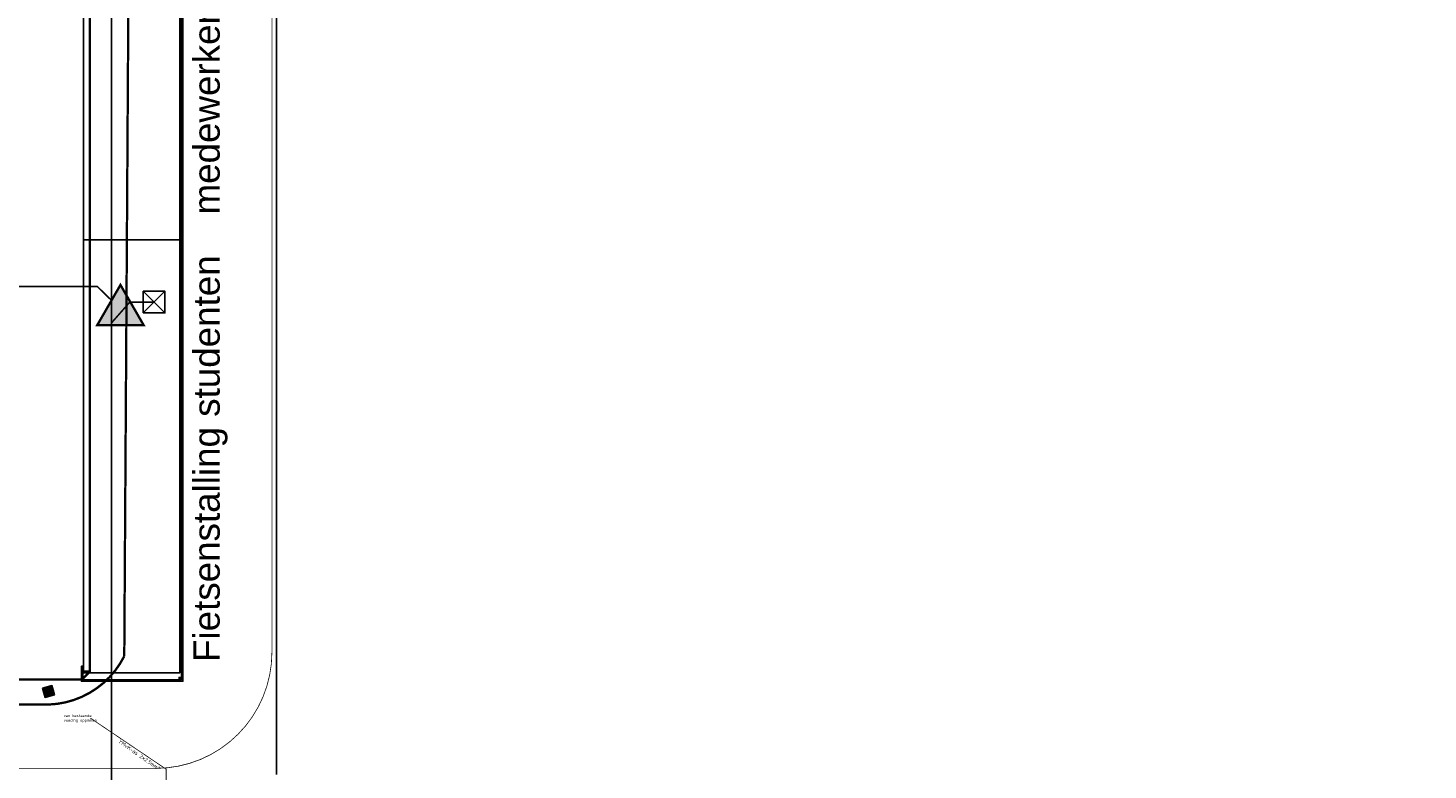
# Model space of a CAD drawing. Header units: millimetres. Extents: x 78245 to 370331, y -43659 to 214111.
# Tile 59 of 64: x 271034 to 361465, y 35516 to 83449. Entities that reach past the tile are written whole.
import ezdxf
from ezdxf.lldxf.tags import DXFTag

# ---------------------------------------------------------------- set-up
doc = ezdxf.new("R2010")
doc.units = ezdxf.units.MM
doc.header["$LTSCALE"] = 100
for name, color, linetype in [('T--_90--_BETONRAND', 8, 'Continuous'), ('T--L9032_HEKWERK', 210, 'FENCELINE1'), ('T--L9052_1988_Hemelwater_Afvoer', 153, 'HEMELWATER_AFVOER'), ('T--L9052_1988_HWA_VERVALLEN', 9, 'HEMELWATER_AFVOER'), ('T--L9052_1988_Persriool_HPE', 200, 'PERSLEIDING'), ('T--T9041_VERHARDING_Parkeerplaats', 1, 'Continuous'), ('T--WL9052--_Riolering', 200, 'VUIL_WATER_AFVOER'), ('T-EL906441--', 240, 'ELEKTRA')]:
    doc.layers.add(name, color=color, linetype=linetype)
doc.layers.add('T--WL9052--_Persriool', color=7, linetype='PERSLEIDING', true_color=0x9d622b)
doc.styles.add('KW1C', font='arial.ttf', dxfattribs={"height": 250})
doc.styles.add('STABICAD-018', font='ISOCP.SHX', dxfattribs={"height": 180})
doc.styles.get("Standard").update_dxf_attribs({"font": 'arial.ttf'})
tags = doc.linetypes.add('ELEKTRA', pattern='A,12.7,-5.08,["EL",Standard,S=2.54,R=0,X=-2.54,Y=-1.27],-5.08', length=22.86).pattern_tags.tags
tags[6] = DXFTag(74, 10)
doc.linetypes.add('FENCELINE1', pattern='A,6.35,-2.54,[133,ltypeshp.shx,S=2.54,R=0,X=-2.54,Y=0],-2.54,25.4', length=36.83)
tags = doc.linetypes.add('HEMELWATER_AFVOER', pattern='A,12.7,-5.08,["HWA",Standard,S=2.54,R=0,X=-2.54,Y=-1.27],-7.62', length=25.4).pattern_tags.tags
tags[6] = DXFTag(74, 10)
tags = doc.linetypes.add('PERSLEIDING', pattern='A,12.7,-5.08,["HPE",Standard,S=2.54,R=0,X=-2.54,Y=-1.27],-7.62', length=25.4).pattern_tags.tags
tags[6] = DXFTag(74, 10)
tags = doc.linetypes.add('VUIL_WATER_AFVOER', pattern='A,12.7,-5.08,["VWA",Standard,S=2.54,R=0,X=-2.54,Y=-1.27],-7.62', length=25.4).pattern_tags.tags
tags[6] = DXFTag(74, 10)

# ---------------------------------------------------------------- blocks, each defined once
blk = doc.blocks.new('Riool putdeksel')
at = {"layer": 'T--WL9052--_Riolering'}
h = blk.add_hatch(color=256, dxfattribs=at)
h.dxf.hatch_style = 1
h.paths.add_polyline_path([(625, 625), (0, 625), (0, 0), (625, 0)])
h.paths.add_polyline_path([(605, 312.5, -1), (20, 312.5, -1)], flags=16)
at = {"layer": 'T--WL9052--_Riolering', "true_color": 0x9d622b}
h = blk.add_hatch(color=25, dxfattribs=at)
h.dxf.hatch_style = 1
h.paths.add_polyline_path([(605, 312.5, 1), (20, 312.5, 1)])
at = {"layer": 'T--WL9052--_Riolering'}
blk.add_lwpolyline([(0, 625), (625, 625), (625, 0), (0, 0)], close=True, dxfattribs=at)
blk.add_circle((312.5, 312.5), 292.5, dxfattribs=at)
blk = doc.blocks.new('Diamantkoppaal kunststof')
at = {"layer": 'T--L9032_HEKWERK', "linetype": 'Continuous'}
blk.add_lwpolyline([(75, 75), (75, -75), (-75, -75), (-75, 75)], close=True, dxfattribs=at)
for points in [[(-75, -75), (75, 75)], [(-75, 75), (75, -75)]]:
    blk.add_lwpolyline(points, dxfattribs=at)
blk = doc.blocks.new('9052_put_hwa')
at = {"linetype": 'Continuous'}
for p, q in [((700, 700), (-700, -700)), ((-700, 700), (700, -700))]:
    blk.add_line(p, q, dxfattribs=at)
blk.add_lwpolyline([(-700, -700), (700, -700), (700, 700), (-700, 700)], close=True, dxfattribs=at)

msp = doc.modelspace()

# ---------------------------------------------------------------- hatches: boundary and pattern name
at = {"layer": 'T--WL9052--_Riolering', "true_color": 0x9c6b30}
msp.add_hatch(color=35, dxfattribs=at).paths.add_polyline_path([(275505.237, 64253.998), (278505.237, 64253.998), (277005.237, 66852.075)])

# ---------------------------------------------------------------- linework, layer by layer
at = {"layer": 'T--_90--_BETONRAND'}
for points in [[(274584.702, 41247.729), (280939.702, 41247.729), (281039.702, 41247.729), (281039.702, 90316.239), (280939.702, 90316.239), (280939.702, 41347.729), (274584.702, 41347.729)], [(274584.702, 42217.729), (274584.702, 41247.729), (274484.702, 41247.729), (274484.702, 42217.729)]]:
    msp.add_lwpolyline(points, close=True, dxfattribs=at)
at = {"layer": 'T--L9032_HEKWERK'}
msp.add_line((287080.697, 35226.578), (287080.697, 101295.986), dxfattribs=at)
at = {"layer": 'T--L9052_1988_Hemelwater_Afvoer', "const_width": 100}
for points in [[(270130, 66751.812), (275510, 66751.812), (276430.118, 65851.812)], [(279180.118, 65741.812), (277610, 65741.812), (276430.118, 64401.812)]]:
    msp.add_lwpolyline(points, dxfattribs=at)
at = {"layer": 'T--L9052_1988_HWA_VERVALLEN', "const_width": 100}
msp.add_lwpolyline([(235094.563, 139537.69), (237035.354, 139537.69), (237655.28, 140210.073), (237655.28, 154701.548), (238637.743, 155694.089), (263721.963, 155694.089), (265075.445, 154555.841), (265075.445, 118202.478), (263818.575, 117121.354), (241989.148, 117121.354), (240744.144, 115687.42), (240744.144, 97069.26), (246301.546, 91549.102), (275453.677, 91549.102), (276430.118, 90622.21), (276430.118, 13471.19), (275201.102, 11321.861)], dxfattribs=at)
at = {"layer": 'T--L9052_1988_Persriool_HPE', "const_width": 50}
msp.add_lwpolyline([(126410, 70031.812), (126410, 56571.812), (126410, 55111.812), (126410, 43121.812, 0.414213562), (133910, 35621.812), (188840, 35621.812), (188840, 35621.812), (190130, 35621.812), (279290, 35621.812, 0.414213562), (286790, 43121.812), (286790, 73371.812), (286790, 74731.812), (286790, 144391.812, -0.414213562), (294290, 151891.812), (315030, 151891.812), (316510, 151891.812), (361440, 151891.812)], format="xyb", dxfattribs=at)
at = {"layer": 'T--T9041_VERHARDING_Parkeerplaats', "linetype": 'Continuous'}
msp.add_lwpolyline([(280842.697, 90101.239), (274627.697, 90101.239), (274627.697, 41801.24), (280842.697, 41801.24)], close=True, dxfattribs=at)
msp.add_lwpolyline([(280842.697, 69756.224), (274627.697, 69756.224)], dxfattribs=at)
at = {"layer": 'T--WL9052--_Persriool', "color": 35, "true_color": 0x9c6b30, "const_width": 150}
msp.add_lwpolyline([(128057.697, 66835.239), (128057.697, 42870.239, 0.388626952), (130292.845, 40212.377), (272355.998, 39744.066, 0.274908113), (277252.643, 42870.239), (277540.197, 88718.739)], format="xyb", dxfattribs=at)
at = {"layer": 'T--WL9052--_Riolering', "const_width": 150}
for points in [[(129706.197, 41370.239), (274536.197, 41370.239), (275036.197, 41870.239), (275036.197, 90300.239), (274536.197, 90800.239), (246071.197, 90800.239), (239071.197, 97800.239), (239071.197, 116870.239), (239571.197, 117370.239), (262736.197, 117370.239), (263236.197, 117870.239), (263236.197, 154300.239), (262736.197, 154800.239), (238306.197, 154800.239), (237806.197, 154300.239), (237806.197, 154300.239), (237806.197, 148095.913)], [(274536.197, 41870.239), (275036.197, 41870.239)]]:
    msp.add_lwpolyline(points, dxfattribs=at)
at = {"layer": 'T--WL9052--_Riolering', "color": 35, "const_width": 150}
msp.add_lwpolyline([(275505.237, 64253.998), (278505.237, 64253.998), (277005.237, 66852.075), (275505.237, 64253.998)], dxfattribs=at)
at = {"layer": 'T-EL906441--', "const_width": 50}
msp.add_lwpolyline([(282079.06, 25327.086), (279955.547, 25324.99), (279955.547, 29404.604), (279955.547, 35569.234), (275066.768, 38867.631)], dxfattribs=at)

# ---------------------------------------------------------------- block references
at = {"layer": 'T--L9032_HEKWERK'}
msp.add_blockref('Diamantkoppaal kunststof', (280864.702, 41422.729), dxfattribs=at)
at = {"layer": 'T--L9052_1988_Hemelwater_Afvoer'}
msp.add_blockref('9052_put_hwa', (279180.118, 65741.812), dxfattribs=at)
at = {"layer": 'T--WL9052--_Riolering', "rotation": 14.89083672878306}
msp.add_blockref('Riool putdeksel', (272134.298, 40206.618), dxfattribs=at)

# ---------------------------------------------------------------- texts
at = {"layer": 'T--T9041_VERHARDING_Parkeerplaats', "linetype": 'Continuous', "insert": (281716.003, 42493.857), "char_height": 1700, "attachment_point": 1, "rotation": 90, "style": 'KW1C'}
msp.add_mtext_dynamic_manual_height_columns('Fietsenstalling studenten    medewerkers', width=91596.01334, gutter_width=1250, heights=[0], dxfattribs=at)
at = {"layer": 'T-EL906441--', "insert": (273339.267, 39115.735), "char_height": 180, "attachment_point": 1, "style": 'STABICAD-018'}
msp.add_mtext_dynamic_manual_height_columns('{\\C1;van bestaande voeding oppikken}', width=2155.36663, gutter_width=900, heights=[0], dxfattribs=at)
at = {"layer": 'T-EL906441--', "insert": (276961.483, 37520.432), "char_height": 250, "attachment_point": 1, "rotation": 325, "style": 'STABICAD-018'}
msp.add_mtext_dynamic_manual_height_columns('{\\C1;YMvK-as 2x2.5mm²}', width=3161.70806, gutter_width=900, heights=[0], dxfattribs=at)

doc.saveas('drawing.dxf')
